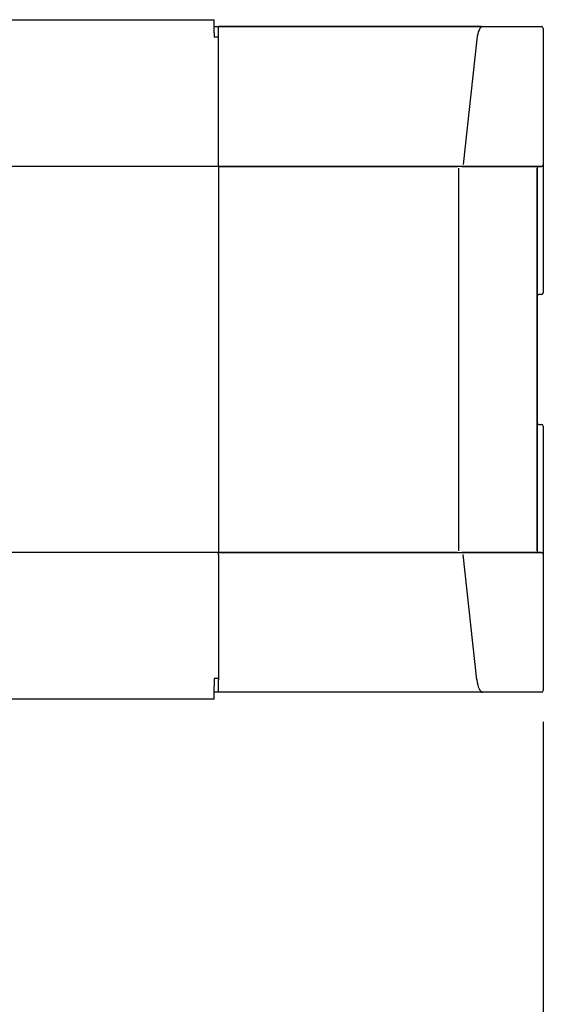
# Model space of a CAD drawing. Header units: millimetres. Extents: x 506 to 3445, y -268 to 1810.
# Tile 120 of 142: x 2626 to 2777, y 971 to 1255. Entities that reach past the tile are written whole.
import ezdxf

# ---------------------------------------------------------------- set-up
doc = ezdxf.new("R2010")
doc.units = ezdxf.units.MM
doc.dimstyles.get("Standard").update_dxf_attribs({"dimtxt": 20, "dimasz": 10, "dimexe": 9, "dimexo": 9, "dimgap": 10, "dimtad": 0, "dimtih": 1, "dimtoh": 1, "dimdsep": 46, "dimtxsty": 'Standard', "dimcen": 0.09, "dimadec": 0, "dimazin": 0, "dimtfac": 1, "dimtofl": 0, "dimtmove": 0, "dimatfit": 3, "dimfxl": 0, "dimtolj": 1, "dimtzin": 0, "dimarcsym": 0})

# ---------------------------------------------------------------- blocks, each defined once
blk = doc.blocks.new('*D13')
at = {"color": 0, "lineweight": -2}
for p, q in [((2184.32, 1052.77), (2184.32, 482.59)), ((2777.32, 1052.77), (2777.32, 482.59)), ((2194.32, 491.59), (2444.15, 491.59)), ((2767.32, 491.59), (2517.48, 491.59))]:
    blk.add_line(p, q, dxfattribs=at)
at = {"color": 0, "lineweight": 18}
for points in [[(2194.32, 493.26), (2194.32, 489.92), (2184.32, 491.59)], [(2767.32, 493.26), (2767.32, 489.92), (2777.32, 491.59)]]:
    blk.add_solid(points, dxfattribs=at)
at = {"layer": 'Defpoints', "color": 0, "lineweight": 18}
for p in [(2184.32, 1061.77), (2777.32, 1061.77), (2777.32, 491.59)]:
    blk.add_point(p, dxfattribs=at)
at = {"color": 0, "lineweight": 18, "insert": (2480.82, 491.59), "char_height": 20, "attachment_point": 5}
blk.add_mtext('\\A1;593', dxfattribs=at)

msp = doc.modelspace()

# ---------------------------------------------------------------- linework, layer by layer
for p, q in [((2540.366, 1255.271), (2682.366, 1255.271)), ((2540.366, 1255.271), (2682.366, 1255.271)), ((2682.366, 1251.496), (2682.366, 1255.271)), ((2682.366, 1253.271), (2683.616, 1253.271)), ((2759.345, 1253.271), (2683.616, 1253.271)), ((2683.616, 1249.704), (2683.616, 1253.271)), ((2683.616, 1253.271), (2759.35, 1253.271)), ((2759.35, 1253.271), (2776.816, 1253.271)), ((2759.878, 1253.271), (2776.82, 1253.271)), ((2777.316, 1252.771), (2777.316, 1213.453)), ((2777.316, 1252.771), (2777.316, 1213.453)), ((2682.366, 1251.496), (2682.366, 1250.259)), ((2683.617, 1250.259), (2682.366, 1250.259)), ((2683.616, 1213.597), (2683.616, 1249.704)), ((2758.119, 1249.627), (2754.165, 1213.52)), ((2683.616, 1212.973), (2482.463, 1212.973)), ((2683.616, 1212.953), (2683.616, 1213.597)), ((2683.616, 1212.953), (2752.538, 1212.953)), ((2683.616, 1212.953), (2683.616, 1212.453)), ((2753.816, 1212.953), (2683.616, 1212.953)), ((2776.816, 1212.953), (2753.816, 1212.953)), ((2753.82, 1212.953), (2776.82, 1212.953)), ((2777.316, 1213.453), (2777.316, 1176.507)), ((2777.316, 1213.45), (2777.316, 1176.503)), ((2683.616, 1212.453), (2683.616, 1102.09)), ((2752.888, 1212.453), (2752.888, 1102.09)), ((2775.516, 1102.09), (2775.516, 1212.453)), ((2775.516, 1212.453), (2775.516, 1102.09)), ((2776.816, 1176.007), (2776.016, 1176.007)), ((2776.016, 1138.536), (2776.816, 1138.536)), ((2777.316, 1138.04), (2777.316, 1101.093)), ((2777.316, 1138.036), (2777.316, 1101.09)), ((2683.616, 1102.09), (2683.616, 1101.59)), ((2683.616, 1101.57), (2478.46, 1101.57)), ((2752.538, 1101.59), (2683.616, 1101.59)), ((2683.616, 1101.59), (2753.816, 1101.59)), ((2683.616, 1100.946), (2683.616, 1101.59)), ((2683.616, 1101.59), (2753.816, 1101.59)), ((2683.616, 1100.946), (2683.616, 1064.839)), ((2753.816, 1101.59), (2776.816, 1101.59)), ((2776.82, 1101.59), (2753.82, 1101.59)), ((2758.119, 1064.915), (2754.165, 1101.023)), ((2777.316, 1101.09), (2777.316, 1061.771)), ((2777.316, 1101.09), (2777.316, 1061.771)), ((2682.366, 1065.271), (2682.366, 1063.047)), ((2683.617, 1065.271), (2682.366, 1065.271)), ((2682.366, 1059.271), (2682.366, 1063.047)), ((2683.616, 1061.271), (2683.616, 1064.839)), ((2683.616, 1061.271), (2682.366, 1061.271)), ((2759.345, 1061.271), (2683.616, 1061.271)), ((2759.35, 1061.271), (2683.616, 1061.271)), ((2776.816, 1061.271), (2759.35, 1061.271)), ((2776.82, 1061.271), (2759.878, 1061.271)), ((2682.366, 1059.271), (2478.463, 1059.271)), ((2682.366, 1059.271), (2478.463, 1059.271))]:
    msp.add_line(p, q)
for centre, start, end in [((2776.816, 1252.771), 0, 90), ((2776.016, 1212.453), 90, 180), ((2776.816, 1213.453), 270, 0), ((2776.016, 1175.507), 90, 180), ((2776.816, 1176.507), 270, 0), ((2776.016, 1139.036), 180, 270), ((2776.816, 1138.036), 0, 90), ((2776.016, 1102.09), 180, 270), ((2776.816, 1101.09), 0, 90), ((2776.816, 1061.771), 270, 0)]:
    msp.add_arc(centre, 0.5, start, end)
for centre, start_param, end_param in [((2759.882, 1248.271), 0.0021816, 1.2961751), ((2759.882, 1066.271), 1.8454176, 3.139411)]:
    msp.add_ellipse(centre, major_axis=(0, 5), ratio=0.3663169, start_param=start_param, end_param=end_param)

# ---------------------------------------------------------------- dimensions: what is measured, and where the dimension line sits
at = {"lineweight": 18}
dim = msp.add_aligned_dim(p1=(2184.316, 1061.771), p2=(2777.316, 1061.771), distance=-570.182, dimstyle='Standard', dxfattribs=at)
dim.commit()
dim.dimension.update_dxf_attribs({"geometry": '*D13', "text_midpoint": (2480.816, 491.589)})

doc.saveas('drawing.dxf')
